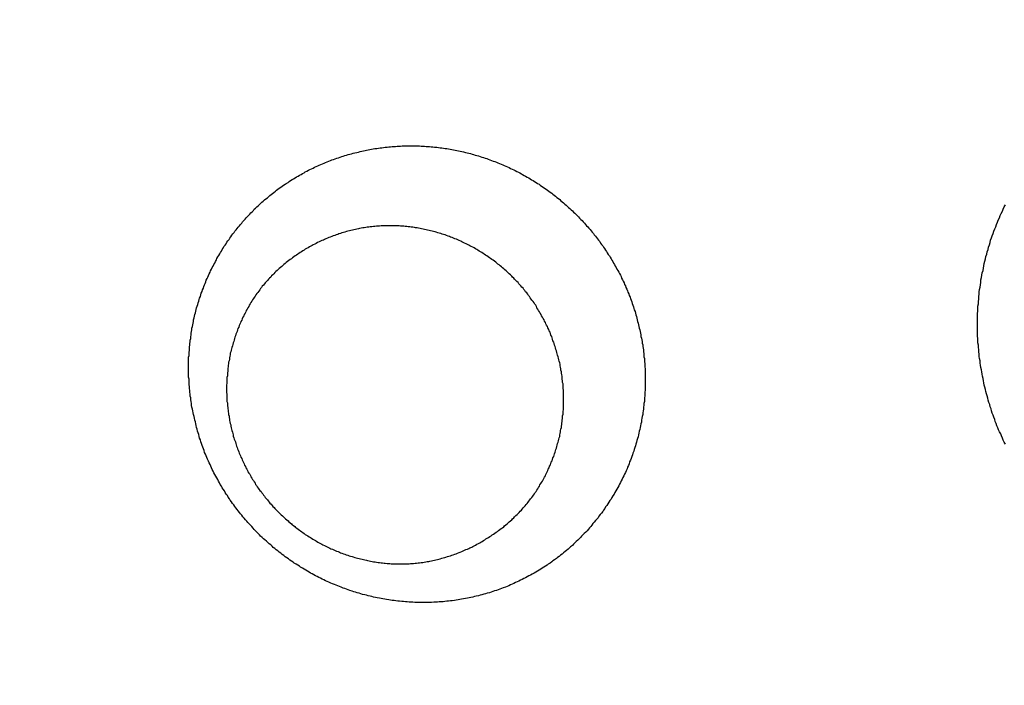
# Model space of a CAD drawing. Header units: millimetres. Extents: x 11979 to 37895, y 18730 to 47884.
# Tile 176 of 256: x 35966.5 to 35968.84, y 41553.41 to 41554.99. Entities that reach past the tile are written whole.
import ezdxf

# ---------------------------------------------------------------- set-up
doc = ezdxf.new("R2010")
doc.units = ezdxf.units.MM
doc.layers.add('-WYMIAR', color=8, linetype='Continuous')
doc.layers.add('PROJEKTOWANE', color=5, linetype='Continuous')
doc.styles.get("Standard").update_dxf_attribs({"font": 'arial.ttf'})
doc.dimstyles.new('CZA-KROPKA-50', dxfattribs={"dimtxt": 12, "dimasz": 1, "dimexe": 2, "dimexo": 25, "dimgap": 4, "dimtad": 1, "dimdec": 1, "dimrnd": 0.5, "dimzin": 9, "dimdsep": 46, "dimtxsty": 'Standard', "dimblk": 'CZA-KROPKA', "dimblk1": 'CZA-KROPKA', "dimblk2": 'CZA-KROPKA', "dimsah": 1, "dimcen": -20, "dimse1": 1, "dimse2": 1, "dimclrd": 8, "dimclre": 8, "dimclrt": 9, "dimadec": 0, "dimazin": 0, "dimtfac": 1, "dimtdec": 1, "dimtmove": 1, "dimatfit": 3, "dimldrblk": 'CZA-KROPKA', "dimfxl": 1, "dimtolj": 1, "dimtzin": 9, "dimarcsym": 0})

# ---------------------------------------------------------------- blocks, each defined once
blk = doc.blocks.new('CZA-KROPKA')
at = {"layer": '-WYMIAR', "linetype": 'ByBlock'}
for p, q in [((0, 10), (0, -10)), ((5, 0), (-5, 0))]:
    blk.add_line(p, q, dxfattribs=at)
at = {"layer": '-WYMIAR', "linetype": 'ByBlock', "const_width": 2.5}
blk.add_lwpolyline([(-1.25, 0, 1), (1.25, 0, 1)], format="xyb", close=True, dxfattribs=at)
blk = doc.blocks.new('*D2953')
at = {"layer": '-WYMIAR', "color": 8, "lineweight": -2}
blk.add_line((33872.3905, 41340.6237), (36051.3905, 41340.6237), dxfattribs=at)
at = {"layer": 'Defpoints', "color": 0}
for p in [(33871.3905, 41814.6237), (36052.3905, 41814.6237), (36052.3905, 41340.6237)]:
    blk.add_point(p, dxfattribs=at)
at = {"layer": '-WYMIAR', "color": 8, "lineweight": -2, "rotation": 180}
blk.add_blockref('CZA-KROPKA', (33871.3905, 41340.6237), dxfattribs=at)
at = {"layer": '-WYMIAR', "color": 8, "lineweight": -2}
blk.add_blockref('CZA-KROPKA', (36052.3905, 41340.6237), dxfattribs=at)
at = {"layer": '-WYMIAR', "color": 9, "insert": (34961.8905, 41350.7506), "char_height": 12, "attachment_point": 5, "bg_fill": 3, "box_fill_scale": 1.1, "bg_fill_color": 257, "bg_fill_transparency": 0}
blk.add_mtext('\\A1;2181', dxfattribs=at)
blk = doc.blocks.new('*D2961')
at = {"layer": '-WYMIAR', "color": 8, "lineweight": -2}
blk.add_line((36202.3905, 41491.6237), (36202.3905, 42911.6237), dxfattribs=at)
at = {"layer": 'Defpoints', "color": 0}
for p in [(34928.3905, 42912.6237), (36202.3905, 42912.6237), (36052.3905, 41490.6237)]:
    blk.add_point(p, dxfattribs=at)
at = {"layer": '-WYMIAR', "color": 8, "lineweight": -2}
for p, rotation in [((36202.3905, 42912.6237), 90), ((36202.3905, 41490.6237), 270)]:
    blk.add_blockref('CZA-KROPKA', p, dxfattribs=dict(at, rotation=rotation))
at = {"layer": '-WYMIAR', "color": 9, "insert": (36192.366, 42201.6237), "char_height": 12, "attachment_point": 5, "rotation": 90, "bg_fill": 3, "box_fill_scale": 1.1, "bg_fill_color": 257, "bg_fill_transparency": 0}
blk.add_mtext('\\A1;1422', dxfattribs=at)
blk = doc.blocks.new('Pisuar NOVA PRO ze zintegrowanym ceramicznym sitkiem')
at = {"linetype": 'ByBlock'}
blk.add_lwpolyline([(0.048522, -0.280264, 0.01172), (0.076356, -0.214528)], format="xyb", dxfattribs=at)
for points in [[(0.025513, -0.223557, 0), (0.025543, -0.223605, 0), (0.025563, -0.223653, 0), (0.025583, -0.223701, 0), (0.025603, -0.22375, 0), (0.025623, -0.223798, 0), (0.025653, -0.223847, 0), (0.025673, -0.223896, 0), (0.025693, -0.223945, 0), (0.025713, -0.223994, 0), (0.025733, -0.224044, 0), (0.025753, -0.224093, 0), (0.025763, -0.224143, 0), (0.025783, -0.224193, 0), (0.025803, -0.224243, 0), (0.025823, -0.224293, 0), (0.025843, -0.224343, 0), (0.025853, -0.224394, 0), (0.025873, -0.224444, 0), (0.025883, -0.224495, 0), (0.025903, -0.224546, 0), (0.025923, -0.224597, 0), (0.025933, -0.224648, 0), (0.025943, -0.224699, 0), (0.025963, -0.224751, 0), (0.025973, -0.224802, 0), (0.025983, -0.224854, 0), (0.026003, -0.224905, 0), (0.026013, -0.224957, 0), (0.026023, -0.225009, 0), (0.026033, -0.225061, 0), (0.026043, -0.225113, 0), (0.026053, -0.225166, 0), (0.026063, -0.225218, 0), (0.026073, -0.22527, 0), (0.026083, -0.225323, 0), (0.026093, -0.225375, 0), (0.026103, -0.225428, 0), (0.026113, -0.225481, 0), (0.026113, -0.225533, 0), (0.026123, -0.225586, 0), (0.026133, -0.225639, 0), (0.026133, -0.225692, 0), (0.026143, -0.225745, 0), (0.026143, -0.225798, 0), (0.026153, -0.225852, 0), (0.026153, -0.225905, 0), (0.026163, -0.225958, 0), (0.026163, -0.226011, 0), (0.026163, -0.226065, 0), (0.026173, -0.226118, 0), (0.026173, -0.226171, 0), (0.026173, -0.226225, 0), (0.026173, -0.226278, 0), (0.026173, -0.226332, 0), (0.026173, -0.226385, 0), (0.026173, -0.226439, 0), (0.026173, -0.226492, 0), (0.026173, -0.226546, 0), (0.026173, -0.226599, 0)], [(0.034063, -0.225103, 0), (0.034063, -0.225058, 0), (0.034063, -0.225013, 0), (0.034063, -0.224969, 0), (0.034063, -0.224924, 0), (0.034063, -0.224879, 0), (0.034063, -0.224835, 0), (0.034073, -0.22479, 0), (0.034073, -0.224746, 0), (0.034073, -0.224701, 0), (0.034083, -0.224656, 0), (0.034083, -0.224612, 0), (0.034083, -0.224567, 0), (0.034093, -0.224523, 0), (0.034093, -0.224478, 0), (0.034103, -0.224434, 0), (0.034103, -0.22439, 0), (0.034113, -0.224345, 0), (0.034123, -0.224301, 0), (0.034123, -0.224257, 0), (0.034133, -0.224213, 0), (0.034143, -0.224169, 0), (0.034153, -0.224124, 0), (0.034153, -0.22408, 0), (0.034163, -0.224036, 0), (0.034173, -0.223993, 0), (0.034183, -0.223949, 0), (0.034193, -0.223905, 0), (0.034203, -0.223861, 0), (0.034213, -0.223818, 0), (0.034223, -0.223774, 0), (0.034233, -0.223731, 0), (0.034243, -0.223688, 0), (0.034263, -0.223644, 0), (0.034273, -0.223601, 0), (0.034283, -0.223558, 0), (0.034293, -0.223515, 0), (0.034313, -0.223473, 0), (0.034323, -0.22343, 0), (0.034333, -0.223387, 0), (0.034353, -0.223345, 0), (0.034363, -0.223303, 0), (0.034383, -0.22326, 0), (0.034393, -0.223218, 0), (0.034413, -0.223176, 0), (0.034433, -0.223134, 0), (0.034443, -0.223093, 0), (0.034463, -0.223051, 0), (0.034483, -0.22301, 0), (0.034493, -0.222969, 0), (0.034513, -0.222927, 0), (0.034533, -0.222886, 0), (0.034553, -0.222846, 0), (0.034573, -0.222805, 0), (0.034593, -0.222765, 0), (0.034613, -0.222724, 0), (0.034633, -0.222684, 0), (0.034653, -0.222644, 0), (0.034673, -0.222604, 0), (0.034693, -0.222565, 0), (0.034713, -0.222525, 0), (0.034733, -0.222486, 0), (0.034763, -0.222447, 0), (0.034783, -0.222408, 0), (0.034803, -0.222369, 0), (0.034833, -0.22233, 0), (0.034853, -0.222292, 0), (0.034873, -0.222254, 0), (0.034903, -0.222216, 0), (0.034923, -0.222178, 0), (0.034953, -0.222141, 0), (0.034973, -0.222103, 0), (0.035003, -0.222066, 0), (0.035023, -0.222029, 0), (0.035053, -0.221993, 0), (0.035073, -0.221956, 0), (0.035103, -0.22192, 0), (0.035133, -0.221884, 0), (0.035163, -0.221848, 0), (0.035183, -0.221812, 0), (0.035213, -0.221777, 0), (0.035243, -0.221742, 0), (0.035273, -0.221707, 0), (0.035303, -0.221672, 0), (0.035333, -0.221638, 0), (0.035353, -0.221604, 0), (0.035383, -0.22157, 0), (0.035413, -0.221536, 0), (0.035443, -0.221503, 0), (0.035473, -0.22147, 0), (0.035513, -0.221437, 0), (0.035543, -0.221404, 0), (0.035573, -0.221372, 0), (0.035603, -0.22134, 0), (0.035633, -0.221308, 0), (0.035663, -0.221277, 0), (0.035703, -0.221246, 0), (0.035733, -0.221215, 0), (0.035763, -0.221184, 0), (0.035793, -0.221154, 0), (0.035833, -0.221124, 0), (0.035863, -0.221094, 0), (0.035893, -0.221064, 0), (0.035933, -0.221035, 0), (0.035963, -0.221006, 0), (0.036003, -0.220978, 0), (0.036033, -0.22095, 0), (0.036073, -0.220922, 0), (0.036103, -0.220894, 0), (0.036143, -0.220867, 0), (0.036173, -0.22084, 0), (0.036213, -0.220813, 0), (0.036253, -0.220787, 0), (0.036283, -0.220761, 0), (0.036323, -0.220735, 0), (0.036363, -0.220709, 0), (0.036393, -0.220684, 0), (0.036433, -0.22066, 0), (0.036473, -0.220635, 0), (0.036513, -0.220611, 0), (0.036543, -0.220587, 0), (0.036583, -0.220564, 0), (0.036623, -0.220541, 0), (0.036663, -0.220518, 0), (0.036703, -0.220495, 0), (0.036743, -0.220473, 0), (0.036783, -0.220451, 0), (0.036823, -0.22043, 0), (0.036863, -0.220409, 0), (0.036903, -0.220388, 0), (0.036943, -0.220368, 0), (0.036983, -0.220348, 0), (0.037023, -0.220328, 0), (0.037063, -0.220308, 0), (0.037103, -0.220289, 0), (0.037143, -0.220271, 0), (0.037183, -0.220252, 0), (0.037223, -0.220234, 0), (0.037263, -0.220217, 0), (0.037303, -0.220199, 0), (0.037343, -0.220182, 0), (0.037383, -0.220166, 0), (0.037433, -0.220149, 0), (0.037473, -0.220134, 0), (0.037513, -0.220118, 0), (0.037553, -0.220103, 0), (0.037593, -0.220088, 0), (0.037643, -0.220074, 0), (0.037683, -0.220059, 0), (0.037723, -0.220046, 0), (0.037763, -0.220032, 0), (0.037813, -0.220019, 0), (0.037853, -0.220007, 0), (0.037893, -0.219995, 0), (0.037943, -0.219983, 0), (0.037983, -0.219971, 0), (0.038023, -0.21996, 0), (0.038073, -0.219949, 0), (0.038113, -0.219939, 0), (0.038153, -0.219929, 0), (0.038203, -0.219919, 0), (0.038243, -0.21991, 0), (0.038283, -0.219901, 0), (0.038333, -0.219893, 0), (0.038373, -0.219885, 0), (0.038423, -0.219877, 0), (0.038463, -0.219869, 0), (0.038503, -0.219862, 0), (0.038553, -0.219856, 0), (0.038593, -0.219849, 0), (0.038643, -0.219843, 0), (0.038683, -0.219838, 0), (0.038733, -0.219833, 0), (0.038773, -0.219828, 0), (0.038823, -0.219824, 0), (0.038863, -0.219819, 0), (0.038903, -0.219816, 0), (0.038953, -0.219812, 0), (0.038993, -0.21981, 0), (0.039043, -0.219807, 0), (0.039083, -0.219805, 0), (0.039133, -0.219803, 0), (0.039173, -0.219801, 0), (0.039223, -0.2198, 0), (0.039263, -0.2198, 0), (0.039313, -0.219799, 0), (0.039353, -0.219799, 0), (0.039403, -0.2198, 0), (0.039443, -0.2198, 0), (0.039493, -0.219802, 0), (0.039533, -0.219803, 0), (0.039583, -0.219805, 0), (0.039623, -0.219807, 0), (0.039663, -0.21981, 0), (0.039713, -0.219813, 0), (0.039753, -0.219816, 0), (0.039803, -0.21982, 0), (0.039843, -0.219824, 0), (0.039893, -0.219828, 0), (0.039933, -0.219833, 0), (0.039983, -0.219838, 0), (0.040023, -0.219844, 0), (0.040073, -0.21985, 0), (0.040113, -0.219856, 0), (0.040153, -0.219863, 0), (0.040203, -0.21987, 0), (0.040243, -0.219877, 0), (0.040293, -0.219885, 0), (0.040333, -0.219893, 0), (0.040373, -0.219901, 0), (0.040423, -0.21991, 0), (0.040463, -0.219919, 0), (0.040513, -0.219929, 0), (0.040553, -0.219939, 0), (0.040593, -0.219949, 0), (0.040643, -0.21996, 0), (0.040683, -0.219971, 0), (0.040723, -0.219982, 0), (0.040773, -0.219993, 0), (0.040813, -0.220005, 0), (0.040853, -0.220018, 0), (0.040903, -0.22003, 0), (0.040943, -0.220043, 0), (0.040983, -0.220057, 0), (0.041023, -0.220071, 0), (0.041073, -0.220085, 0), (0.041113, -0.220099, 0), (0.041153, -0.220114, 0), (0.041193, -0.220129, 0), (0.041233, -0.220144, 0), (0.041283, -0.22016, 0), (0.041323, -0.220176, 0), (0.041363, -0.220192, 0), (0.041403, -0.220209, 0), (0.041443, -0.220226, 0), (0.041483, -0.220244, 0), (0.041523, -0.220261, 0), (0.041573, -0.220279, 0), (0.041613, -0.220298, 0), (0.041653, -0.220316, 0), (0.041693, -0.220336, 0), (0.041733, -0.220355, 0), (0.041773, -0.220375, 0), (0.041813, -0.220395, 0), (0.041853, -0.220415, 0), (0.041893, -0.220435, 0), (0.041933, -0.220456, 0), (0.041973, -0.220478, 0), (0.042013, -0.220499, 0), (0.042043, -0.220521, 0), (0.042083, -0.220543, 0), (0.042123, -0.220566, 0), (0.042163, -0.220589, 0), (0.042203, -0.220612, 0), (0.042243, -0.220635, 0), (0.042273, -0.220659, 0), (0.042313, -0.220683, 0), (0.042353, -0.220707, 0), (0.042393, -0.220732, 0), (0.042423, -0.220757, 0), (0.042463, -0.220782, 0), (0.042503, -0.220808, 0), (0.042533, -0.220833, 0), (0.042573, -0.22086, 0), (0.042613, -0.220886, 0), (0.042643, -0.220912, 0), (0.042683, -0.220939, 0), (0.042713, -0.220967, 0), (0.042753, -0.220994, 0), (0.042783, -0.221022, 0), (0.042823, -0.22105, 0), (0.042853, -0.221078, 0), (0.042893, -0.221107, 0), (0.042923, -0.221136, 0), (0.042953, -0.221165, 0), (0.042993, -0.221194, 0), (0.043023, -0.221224, 0), (0.043053, -0.221253, 0), (0.043093, -0.221284, 0), (0.043123, -0.221314, 0), (0.043153, -0.221345, 0), (0.043193, -0.221375, 0), (0.043223, -0.221407, 0), (0.043253, -0.221438, 0), (0.043283, -0.22147, 0), (0.043313, -0.221502, 0), (0.043343, -0.221534, 0), (0.043373, -0.221566, 0), (0.043403, -0.221599, 0), (0.043433, -0.221631, 0), (0.043463, -0.221664, 0), (0.043493, -0.221698, 0), (0.043523, -0.221731, 0), (0.043553, -0.221765, 0), (0.043583, -0.221799, 0), (0.043613, -0.221833, 0), (0.043643, -0.221868, 0), (0.043673, -0.221902, 0), (0.043693, -0.221937, 0), (0.043723, -0.221972, 0), (0.043753, -0.222008, 0), (0.043783, -0.222043, 0), (0.043803, -0.222079, 0), (0.043833, -0.222115, 0), (0.043863, -0.222151, 0), (0.043883, -0.222187, 0), (0.043913, -0.222224, 0), (0.043933, -0.222261, 0), (0.043963, -0.222297, 0), (0.043983, -0.222335, 0), (0.044013, -0.222372, 0), (0.044033, -0.222409, 0), (0.044053, -0.222447, 0), (0.044083, -0.222485, 0), (0.044103, -0.222523, 0), (0.044123, -0.222561, 0), (0.044153, -0.2226, 0), (0.044173, -0.222638, 0), (0.044193, -0.222677, 0), (0.044213, -0.222716, 0), (0.044233, -0.222755, 0), (0.044253, -0.222795, 0), (0.044283, -0.222834, 0), (0.044303, -0.222874, 0), (0.044323, -0.222914, 0), (0.044343, -0.222954, 0), (0.044363, -0.222994, 0), (0.044373, -0.223034, 0), (0.044393, -0.223074, 0), (0.044413, -0.223115, 0), (0.044433, -0.223156, 0), (0.044453, -0.223197, 0), (0.044473, -0.223238, 0), (0.044483, -0.223279, 0), (0.044503, -0.22332, 0), (0.044523, -0.223362, 0), (0.044533, -0.223403, 0), (0.044553, -0.223445, 0), (0.044563, -0.223487, 0), (0.044583, -0.223528, 0), (0.044593, -0.223571, 0), (0.044613, -0.223613, 0), (0.044623, -0.223655, 0), (0.044643, -0.223697, 0), (0.044653, -0.22374, 0), (0.044663, -0.223783, 0), (0.044673, -0.223825, 0), (0.044693, -0.223868, 0), (0.044703, -0.223911, 0), (0.044713, -0.223954, 0), (0.044723, -0.223997, 0), (0.044733, -0.22404, 0), (0.044743, -0.224084, 0), (0.044753, -0.224127, 0), (0.044763, -0.22417, 0), (0.044773, -0.224214, 0), (0.044783, -0.224258, 0), (0.044793, -0.224301, 0), (0.044803, -0.224345, 0), (0.044813, -0.224389, 0), (0.044823, -0.224433, 0), (0.044833, -0.224477, 0), (0.044833, -0.224521, 0), (0.044843, -0.224565, 0), (0.044853, -0.224609, 0), (0.044853, -0.224653, 0), (0.044863, -0.224698, 0), (0.044863, -0.224742, 0), (0.044873, -0.224786, 0), (0.044873, -0.224831, 0), (0.044883, -0.224875, 0), (0.044883, -0.22492, 0), (0.044893, -0.224964, 0), (0.044893, -0.225009, 0), (0.044893, -0.225053, 0), (0.044893, -0.225098, 0), (0.044903, -0.225143, 0), (0.044903, -0.225187, 0), (0.044903, -0.225232, 0), (0.044903, -0.225277, 0), (0.044903, -0.225321, 0), (0.044903, -0.225366, 0), (0.044903, -0.225411, 0), (0.044903, -0.225456, 0)], [(0.043993, -0.224709, 0), (0.043993, -0.224674, 0), (0.043993, -0.224639, 0), (0.043993, -0.224604, 0), (0.043993, -0.224569, 0), (0.043983, -0.224534, 0), (0.043983, -0.224499, 0), (0.043983, -0.224464, 0), (0.043973, -0.224429, 0), (0.043973, -0.224395, 0), (0.043963, -0.22436, 0), (0.043963, -0.224325, 0), (0.043953, -0.22429, 0), (0.043953, -0.224256, 0), (0.043943, -0.224221, 0), (0.043943, -0.224186, 0), (0.043933, -0.224152, 0), (0.043933, -0.224117, 0), (0.043923, -0.224083, 0), (0.043913, -0.224049, 0), (0.043903, -0.224014, 0), (0.043903, -0.22398, 0), (0.043893, -0.223946, 0), (0.043883, -0.223912, 0), (0.043873, -0.223878, 0), (0.043863, -0.223844, 0), (0.043853, -0.22381, 0), (0.043843, -0.223776, 0), (0.043843, -0.223743, 0), (0.043833, -0.223709, 0), (0.043823, -0.223675, 0), (0.043803, -0.223642, 0), (0.043793, -0.223609, 0), (0.043783, -0.223575, 0), (0.043773, -0.223542, 0), (0.043763, -0.223509, 0), (0.043753, -0.223476, 0), (0.043743, -0.223443, 0), (0.043723, -0.22341, 0), (0.043713, -0.223378, 0), (0.043703, -0.223345, 0), (0.043683, -0.223313, 0), (0.043673, -0.223281, 0), (0.043663, -0.223248, 0), (0.043643, -0.223216, 0), (0.043633, -0.223184, 0), (0.043613, -0.223152, 0), (0.043603, -0.223121, 0), (0.043583, -0.223089, 0), (0.043573, -0.223058, 0), (0.043553, -0.223026, 0), (0.043543, -0.222995, 0), (0.043523, -0.222964, 0), (0.043503, -0.222933, 0), (0.043493, -0.222902, 0), (0.043473, -0.222872, 0), (0.043453, -0.222841, 0), (0.043433, -0.222811, 0), (0.043423, -0.222781, 0), (0.043403, -0.222751, 0), (0.043383, -0.222721, 0), (0.043363, -0.222691, 0), (0.043343, -0.222661, 0), (0.043323, -0.222632, 0), (0.043313, -0.222603, 0), (0.043293, -0.222574, 0), (0.043273, -0.222545, 0), (0.043253, -0.222516, 0), (0.043233, -0.222487, 0), (0.043213, -0.222459, 0), (0.043183, -0.22243, 0), (0.043163, -0.222402, 0), (0.043143, -0.222374, 0), (0.043123, -0.222346, 0), (0.043103, -0.222319, 0), (0.043083, -0.222291, 0), (0.043063, -0.222264, 0), (0.043033, -0.222237, 0), (0.043013, -0.22221, 0), (0.042993, -0.222183, 0), (0.042973, -0.222157, 0), (0.042943, -0.222131, 0), (0.042923, -0.222104, 0), (0.042903, -0.222078, 0), (0.042873, -0.222053, 0), (0.042853, -0.222027, 0), (0.042823, -0.222002, 0), (0.042803, -0.221977, 0), (0.042773, -0.221952, 0), (0.042753, -0.221927, 0), (0.042733, -0.221902, 0), (0.042703, -0.221878, 0), (0.042673, -0.221854, 0), (0.042653, -0.22183, 0), (0.042623, -0.221806, 0), (0.042603, -0.221783, 0), (0.042573, -0.221759, 0), (0.042543, -0.221736, 0), (0.042523, -0.221713, 0), (0.042493, -0.221691, 0), (0.042463, -0.221668, 0), (0.042443, -0.221646, 0), (0.042413, -0.221624, 0), (0.042383, -0.221602, 0), (0.042363, -0.221581, 0), (0.042333, -0.22156, 0), (0.042303, -0.221539, 0), (0.042273, -0.221518, 0), (0.042243, -0.221497, 0), (0.042213, -0.221477, 0), (0.042193, -0.221457, 0), (0.042163, -0.221437, 0), (0.042133, -0.221417, 0), (0.042103, -0.221398, 0), (0.042073, -0.221379, 0), (0.042043, -0.22136, 0), (0.042013, -0.221341, 0), (0.041983, -0.221323, 0), (0.041953, -0.221305, 0), (0.041923, -0.221287, 0), (0.041893, -0.221269, 0), (0.041863, -0.221252, 0), (0.041833, -0.221234, 0), (0.041803, -0.221217, 0), (0.041773, -0.221201, 0), (0.041743, -0.221184, 0), (0.041713, -0.221168, 0), (0.041673, -0.221152, 0), (0.041643, -0.221137, 0), (0.041613, -0.221121, 0), (0.041583, -0.221106, 0), (0.041553, -0.221091, 0), (0.041523, -0.221077, 0), (0.041483, -0.221062, 0), (0.041453, -0.221048, 0), (0.041423, -0.221035, 0), (0.041393, -0.221021, 0), (0.041353, -0.221008, 0), (0.041323, -0.220995, 0), (0.041293, -0.220982, 0), (0.041263, -0.22097, 0), (0.041223, -0.220957, 0), (0.041193, -0.220945, 0), (0.041163, -0.220934, 0), (0.041123, -0.220922, 0), (0.041093, -0.220911, 0), (0.041063, -0.220901, 0), (0.041023, -0.22089, 0), (0.040993, -0.22088, 0), (0.040953, -0.22087, 0), (0.040923, -0.22086, 0), (0.040893, -0.220851, 0), (0.040853, -0.220842, 0), (0.040823, -0.220833, 0), (0.040783, -0.220825, 0), (0.040753, -0.220817, 0), (0.040723, -0.220809, 0), (0.040683, -0.220801, 0), (0.040653, -0.220794, 0), (0.040613, -0.220787, 0), (0.040583, -0.22078, 0), (0.040543, -0.220774, 0), (0.040513, -0.220768, 0), (0.040473, -0.220762, 0), (0.040443, -0.220757, 0), (0.040403, -0.220752, 0), (0.040373, -0.220747, 0), (0.040333, -0.220743, 0), (0.040303, -0.220738, 0), (0.040263, -0.220735, 0), (0.040233, -0.220731, 0), (0.040193, -0.220728, 0), (0.040163, -0.220725, 0), (0.040123, -0.220723, 0), (0.040093, -0.22072, 0), (0.040053, -0.220718, 0), (0.040023, -0.220717, 0), (0.039983, -0.220716, 0), (0.039953, -0.220715, 0), (0.039913, -0.220714, 0), (0.039883, -0.220714, 0), (0.039843, -0.220714, 0), (0.039803, -0.220715, 0), (0.039773, -0.220716, 0), (0.039733, -0.220717, 0), (0.039703, -0.220718, 0), (0.039663, -0.22072, 0), (0.039633, -0.220722, 0), (0.039593, -0.220725, 0), (0.039563, -0.220728, 0), (0.039523, -0.220731, 0), (0.039493, -0.220735, 0), (0.039453, -0.220738, 0), (0.039423, -0.220743, 0), (0.039383, -0.220747, 0), (0.039343, -0.220752, 0), (0.039313, -0.220758, 0), (0.039273, -0.220763, 0), (0.039243, -0.220769, 0), (0.039203, -0.220776, 0), (0.039173, -0.220782, 0), (0.039133, -0.220789, 0), (0.039103, -0.220797, 0), (0.039063, -0.220804, 0), (0.039033, -0.220812, 0), (0.038993, -0.220821, 0), (0.038963, -0.220829, 0), (0.038933, -0.220838, 0), (0.038893, -0.220848, 0), (0.038863, -0.220857, 0), (0.038823, -0.220867, 0), (0.038793, -0.220878, 0), (0.038753, -0.220888, 0), (0.038723, -0.220899, 0), (0.038683, -0.22091, 0), (0.038653, -0.220922, 0), (0.038623, -0.220934, 0), (0.038583, -0.220946, 0), (0.038553, -0.220958, 0), (0.038523, -0.220971, 0), (0.038483, -0.220984, 0), (0.038453, -0.220997, 0), (0.038413, -0.221011, 0), (0.038383, -0.221025, 0), (0.038353, -0.221039, 0), (0.038323, -0.221054, 0), (0.038283, -0.221069, 0), (0.038253, -0.221084, 0), (0.038223, -0.221099, 0), (0.038183, -0.221115, 0), (0.038153, -0.221131, 0), (0.038123, -0.221147, 0), (0.038093, -0.221164, 0), (0.038063, -0.221181, 0), (0.038023, -0.221198, 0), (0.037993, -0.221215, 0), (0.037963, -0.221233, 0), (0.037933, -0.221251, 0), (0.037903, -0.221269, 0), (0.037873, -0.221288, 0), (0.037843, -0.221307, 0), (0.037813, -0.221326, 0), (0.037783, -0.221345, 0), (0.037753, -0.221365, 0), (0.037723, -0.221384, 0), (0.037693, -0.221405, 0), (0.037663, -0.221425, 0), (0.037633, -0.221446, 0), (0.037603, -0.221466, 0), (0.037573, -0.221488, 0), (0.037543, -0.221509, 0), (0.037513, -0.221531, 0), (0.037483, -0.221553, 0), (0.037453, -0.221575, 0), (0.037423, -0.221597, 0), (0.037403, -0.22162, 0), (0.037373, -0.221643, 0), (0.037343, -0.221666, 0), (0.037313, -0.22169, 0), (0.037293, -0.221713, 0), (0.037263, -0.221737, 0), (0.037233, -0.221761, 0), (0.037213, -0.221786, 0), (0.037183, -0.22181, 0), (0.037163, -0.221835, 0), (0.037133, -0.22186, 0), (0.037103, -0.221885, 0), (0.037083, -0.221911, 0), (0.037053, -0.221937, 0), (0.037033, -0.221963, 0), (0.037003, -0.221989, 0), (0.036983, -0.222015, 0), (0.036963, -0.222042, 0), (0.036933, -0.222069, 0), (0.036913, -0.222096, 0), (0.036893, -0.222123, 0), (0.036863, -0.222151, 0), (0.036843, -0.222179, 0), (0.036823, -0.222207, 0), (0.036803, -0.222235, 0), (0.036783, -0.222263, 0), (0.036753, -0.222292, 0), (0.036733, -0.22232, 0), (0.036713, -0.222349, 0), (0.036693, -0.222379, 0), (0.036673, -0.222408, 0), (0.036653, -0.222437, 0), (0.036633, -0.222467, 0), (0.036613, -0.222497, 0), (0.036593, -0.222527, 0), (0.036573, -0.222557, 0), (0.036563, -0.222588, 0), (0.036543, -0.222619, 0), (0.036523, -0.222649, 0), (0.036503, -0.22268, 0), (0.036483, -0.222711, 0), (0.036473, -0.222743, 0), (0.036453, -0.222774, 0), (0.036433, -0.222806, 0), (0.036423, -0.222837, 0), (0.036403, -0.222869, 0), (0.036393, -0.222901, 0), (0.036373, -0.222933, 0), (0.036363, -0.222966, 0), (0.036343, -0.222998, 0), (0.036333, -0.223031, 0), (0.036313, -0.223063, 0), (0.036303, -0.223096, 0), (0.036293, -0.223129, 0), (0.036273, -0.223162, 0), (0.036263, -0.223196, 0), (0.036253, -0.223229, 0), (0.036233, -0.223262, 0), (0.036223, -0.223296, 0), (0.036213, -0.223329, 0), (0.036203, -0.223363, 0), (0.036193, -0.223397, 0), (0.036183, -0.223431, 0), (0.036173, -0.223465, 0), (0.036163, -0.223499, 0), (0.036153, -0.223533, 0), (0.036143, -0.223568, 0), (0.036133, -0.223602, 0), (0.036123, -0.223636, 0), (0.036113, -0.223671, 0), (0.036103, -0.223706, 0), (0.036093, -0.22374, 0), (0.036093, -0.223775, 0), (0.036083, -0.22381, 0), (0.036073, -0.223845, 0), (0.036073, -0.22388, 0), (0.036063, -0.223915, 0), (0.036053, -0.22395, 0), (0.036053, -0.223985, 0), (0.036043, -0.22402, 0), (0.036043, -0.224055, 0), (0.036033, -0.22409, 0), (0.036033, -0.224126, 0), (0.036023, -0.224161, 0), (0.036023, -0.224196, 0), (0.036023, -0.224232, 0), (0.036013, -0.224267, 0), (0.036013, -0.224303, 0), (0.036013, -0.224338, 0), (0.036003, -0.224373, 0), (0.036003, -0.224409, 0), (0.036003, -0.224444, 0), (0.036003, -0.22448, 0), (0.036003, -0.224515, 0), (0.036003, -0.224551, 0), (0.036003, -0.224586, 0), (0.036003, -0.224622, 0)], [(0.036003, -0.224622, 0), (0.036003, -0.224658, 0), (0.036003, -0.224695, 0), (0.036003, -0.224731, 0), (0.036003, -0.224767, 0), (0.036003, -0.224804, 0), (0.036003, -0.22484, 0), (0.036013, -0.224876, 0), (0.036013, -0.224913, 0), (0.036013, -0.224949, 0), (0.036013, -0.224985, 0), (0.036023, -0.225021, 0), (0.036023, -0.225058, 0), (0.036033, -0.225094, 0), (0.036033, -0.22513, 0), (0.036033, -0.225166, 0), (0.036043, -0.225202, 0), (0.036053, -0.225238, 0), (0.036053, -0.225274, 0), (0.036063, -0.225309, 0), (0.036063, -0.225345, 0), (0.036073, -0.225381, 0), (0.036083, -0.225417, 0), (0.036083, -0.225452, 0), (0.036093, -0.225488, 0), (0.036103, -0.225523, 0), (0.036113, -0.225558, 0), (0.036123, -0.225594, 0), (0.036133, -0.225629, 0), (0.036143, -0.225664, 0), (0.036153, -0.225699, 0), (0.036163, -0.225734, 0), (0.036173, -0.225769, 0), (0.036183, -0.225804, 0), (0.036193, -0.225838, 0), (0.036203, -0.225873, 0), (0.036213, -0.225907, 0), (0.036223, -0.225942, 0), (0.036233, -0.225976, 0), (0.036253, -0.22601, 0), (0.036263, -0.226044, 0), (0.036273, -0.226078, 0), (0.036283, -0.226112, 0), (0.036303, -0.226145, 0), (0.036313, -0.226179, 0), (0.036323, -0.226212, 0), (0.036343, -0.226246, 0), (0.036353, -0.226279, 0), (0.036373, -0.226312, 0), (0.036383, -0.226345, 0), (0.036403, -0.226377, 0), (0.036423, -0.22641, 0), (0.036433, -0.226443, 0), (0.036453, -0.226475, 0), (0.036463, -0.226507, 0), (0.036483, -0.226539, 0), (0.036503, -0.226571, 0), (0.036523, -0.226602, 0), (0.036533, -0.226634, 0), (0.036553, -0.226665, 0), (0.036573, -0.226696, 0), (0.036593, -0.226727, 0), (0.036613, -0.226758, 0), (0.036633, -0.226789, 0), (0.036643, -0.226819, 0), (0.036663, -0.22685, 0), (0.036683, -0.22688, 0), (0.036703, -0.22691, 0), (0.036723, -0.226939, 0), (0.036753, -0.226969, 0), (0.036773, -0.226998, 0), (0.036793, -0.227028, 0), (0.036813, -0.227057, 0), (0.036833, -0.227085, 0), (0.036853, -0.227114, 0), (0.036873, -0.227142, 0), (0.036903, -0.227171, 0), (0.036923, -0.227199, 0), (0.036943, -0.227226, 0), (0.036963, -0.227254, 0), (0.036993, -0.227281, 0), (0.037013, -0.227309, 0), (0.037043, -0.227336, 0), (0.037063, -0.227362, 0), (0.037083, -0.227389, 0), (0.037113, -0.227415, 0), (0.037133, -0.227441, 0), (0.037163, -0.227467, 0), (0.037183, -0.227493, 0), (0.037213, -0.227519, 0), (0.037233, -0.227544, 0), (0.037263, -0.227569, 0), (0.037293, -0.227594, 0), (0.037313, -0.227618, 0), (0.037343, -0.227643, 0), (0.037363, -0.227667, 0), (0.037393, -0.227691, 0), (0.037423, -0.227715, 0), (0.037453, -0.227738, 0), (0.037473, -0.227761, 0), (0.037503, -0.227784, 0), (0.037533, -0.227807, 0), (0.037563, -0.227829, 0), (0.037583, -0.227852, 0), (0.037613, -0.227874, 0), (0.037643, -0.227896, 0), (0.037673, -0.227917, 0), (0.037703, -0.227938, 0), (0.037733, -0.227959, 0), (0.037763, -0.22798, 0), (0.037793, -0.228001, 0), (0.037823, -0.228021, 0), (0.037853, -0.228041, 0), (0.037883, -0.228061, 0), (0.037913, -0.22808, 0), (0.037943, -0.2281, 0), (0.037973, -0.228119, 0), (0.038003, -0.228138, 0), (0.038033, -0.228156, 0), (0.038063, -0.228174, 0), (0.038093, -0.228192, 0), (0.038123, -0.22821, 0), (0.038153, -0.228227, 0), (0.038193, -0.228244, 0), (0.038223, -0.228261, 0), (0.038253, -0.228278, 0), (0.038283, -0.228294, 0), (0.038313, -0.22831, 0), (0.038353, -0.228326, 0), (0.038383, -0.228342, 0), (0.038413, -0.228357, 0), (0.038443, -0.228372, 0), (0.038483, -0.228387, 0), (0.038513, -0.228401, 0), (0.038543, -0.228415, 0), (0.038583, -0.228429, 0), (0.038613, -0.228442, 0), (0.038643, -0.228456, 0), (0.038683, -0.228469, 0), (0.038713, -0.228481, 0), (0.038743, -0.228494, 0), (0.038783, -0.228506, 0), (0.038813, -0.228518, 0), (0.038853, -0.228529, 0), (0.038883, -0.22854, 0), (0.038913, -0.228551, 0), (0.038953, -0.228562, 0), (0.038983, -0.228572, 0), (0.039023, -0.228582, 0), (0.039053, -0.228592, 0), (0.039093, -0.228601, 0), (0.039123, -0.228611, 0), (0.039163, -0.228619, 0), (0.039193, -0.228628, 0), (0.039233, -0.228636, 0), (0.039263, -0.228644, 0), (0.039303, -0.228652, 0), (0.039333, -0.228659, 0), (0.039373, -0.228666, 0), (0.039403, -0.228673, 0), (0.039443, -0.228679, 0), (0.039473, -0.228685, 0), (0.039513, -0.228691, 0), (0.039543, -0.228696, 0), (0.039583, -0.228701, 0), (0.039623, -0.228706, 0), (0.039653, -0.22871, 0), (0.039693, -0.228715, 0), (0.039723, -0.228718, 0), (0.039763, -0.228722, 0), (0.039793, -0.228725, 0), (0.039833, -0.228728, 0), (0.039873, -0.22873, 0), (0.039903, -0.228733, 0), (0.039943, -0.228734, 0), (0.039973, -0.228736, 0), (0.040013, -0.228737, 0), (0.040053, -0.228738, 0), (0.040083, -0.228739, 0), (0.040123, -0.228739, 0), (0.040153, -0.228739, 0), (0.040193, -0.228738, 0), (0.040233, -0.228737, 0), (0.040263, -0.228736, 0), (0.040303, -0.228735, 0), (0.040333, -0.228733, 0), (0.040373, -0.228731, 0), (0.040413, -0.228728, 0), (0.040443, -0.228726, 0), (0.040483, -0.228722, 0), (0.040513, -0.228719, 0), (0.040553, -0.228715, 0), (0.040593, -0.228711, 0), (0.040623, -0.228706, 0), (0.040663, -0.228702, 0), (0.040693, -0.228696, 0), (0.040733, -0.228691, 0), (0.040763, -0.228685, 0), (0.040803, -0.228678, 0), (0.040843, -0.228672, 0), (0.040873, -0.228665, 0), (0.040913, -0.228658, 0), (0.040943, -0.22865, 0), (0.040983, -0.228642, 0), (0.041013, -0.228634, 0), (0.041053, -0.228625, 0), (0.041083, -0.228616, 0), (0.041123, -0.228607, 0), (0.041153, -0.228597, 0), (0.041193, -0.228587, 0), (0.041223, -0.228577, 0), (0.041263, -0.228566, 0), (0.041293, -0.228555, 0), (0.041333, -0.228544, 0), (0.041363, -0.228532, 0), (0.041403, -0.22852, 0), (0.041433, -0.228508, 0), (0.041473, -0.228495, 0), (0.041503, -0.228483, 0), (0.041543, -0.228469, 0), (0.041573, -0.228456, 0), (0.041603, -0.228442, 0), (0.041643, -0.228428, 0), (0.041673, -0.228413, 0), (0.041703, -0.228399, 0), (0.041743, -0.228384, 0), (0.041773, -0.228368, 0), (0.041803, -0.228353, 0), (0.041843, -0.228337, 0), (0.041873, -0.22832, 0), (0.041903, -0.228304, 0), (0.041943, -0.228287, 0), (0.041973, -0.22827, 0), (0.042003, -0.228252, 0), (0.042033, -0.228235, 0), (0.042063, -0.228217, 0), (0.042103, -0.228198, 0), (0.042133, -0.22818, 0), (0.042163, -0.228161, 0), (0.042193, -0.228142, 0), (0.042223, -0.228122, 0), (0.042253, -0.228102, 0), (0.042283, -0.228082, 0), (0.042313, -0.228062, 0), (0.042343, -0.228041, 0), (0.042373, -0.228021, 0), (0.042403, -0.227999, 0), (0.042433, -0.227978, 0), (0.042463, -0.227956, 0), (0.042493, -0.227934, 0), (0.042523, -0.227912, 0), (0.042553, -0.22789, 0), (0.042583, -0.227867, 0), (0.042613, -0.227844, 0), (0.042643, -0.227821, 0), (0.042663, -0.227797, 0), (0.042693, -0.227773, 0), (0.042723, -0.227749, 0), (0.042753, -0.227725, 0), (0.042773, -0.2277, 0), (0.042803, -0.227675, 0), (0.042833, -0.22765, 0), (0.042853, -0.227625, 0), (0.042883, -0.227599, 0), (0.042903, -0.227574, 0), (0.042933, -0.227547, 0), (0.042953, -0.227521, 0), (0.042983, -0.227494, 0), (0.043003, -0.227468, 0), (0.043033, -0.227441, 0), (0.043053, -0.227413, 0), (0.043083, -0.227386, 0), (0.043103, -0.227358, 0), (0.043123, -0.22733, 0), (0.043153, -0.227302, 0), (0.043173, -0.227273, 0), (0.043193, -0.227245, 0), (0.043213, -0.227216, 0), (0.043233, -0.227187, 0), (0.043263, -0.227157, 0), (0.043283, -0.227128, 0), (0.043303, -0.227098, 0), (0.043323, -0.227068, 0), (0.043343, -0.227038, 0), (0.043363, -0.227008, 0), (0.043383, -0.226978, 0), (0.043403, -0.226947, 0), (0.043423, -0.226916, 0), (0.043443, -0.226885, 0), (0.043463, -0.226854, 0), (0.043473, -0.226822, 0), (0.043493, -0.226791, 0), (0.043513, -0.226759, 0), (0.043533, -0.226727, 0), (0.043543, -0.226695, 0), (0.043563, -0.226663, 0), (0.043583, -0.226631, 0), (0.043593, -0.226598, 0), (0.043613, -0.226566, 0), (0.043633, -0.226533, 0), (0.043643, -0.2265, 0), (0.043663, -0.226467, 0), (0.043673, -0.226434, 0), (0.043683, -0.2264, 0), (0.043703, -0.226367, 0), (0.043713, -0.226333, 0), (0.043733, -0.2263, 0), (0.043743, -0.226266, 0), (0.043753, -0.226232, 0), (0.043763, -0.226198, 0), (0.043783, -0.226164, 0), (0.043793, -0.226129, 0), (0.043803, -0.226095, 0), (0.043813, -0.226061, 0), (0.043823, -0.226026, 0), (0.043833, -0.225991, 0), (0.043843, -0.225957, 0), (0.043853, -0.225922, 0), (0.043863, -0.225887, 0), (0.043873, -0.225852, 0), (0.043883, -0.225817, 0), (0.043893, -0.225782, 0), (0.043903, -0.225747, 0), (0.043913, -0.225711, 0), (0.043913, -0.225676, 0), (0.043923, -0.225641, 0), (0.043933, -0.225605, 0), (0.043933, -0.22557, 0), (0.043943, -0.225534, 0), (0.043953, -0.225499, 0), (0.043953, -0.225463, 0), (0.043963, -0.225427, 0), (0.043963, -0.225392, 0), (0.043973, -0.225356, 0), (0.043973, -0.22532, 0), (0.043973, -0.225284, 0), (0.043983, -0.225248, 0), (0.043983, -0.225213, 0), (0.043983, -0.225177, 0), (0.043993, -0.225141, 0), (0.043993, -0.225105, 0), (0.043993, -0.225069, 0), (0.043993, -0.225033, 0), (0.043993, -0.224997, 0), (0.044003, -0.224961, 0), (0.044003, -0.224925, 0), (0.044003, -0.224889, 0), (0.044003, -0.224853, 0), (0.044003, -0.224817, 0), (0.044003, -0.224781, 0), (0.043993, -0.224745, 0), (0.043993, -0.224709, 0)], [(0.044903, -0.225456, 0), (0.044903, -0.225496, 0), (0.044903, -0.225537, 0), (0.044903, -0.225578, 0), (0.044903, -0.225618, 0), (0.044893, -0.225659, 0), (0.044893, -0.2257, 0), (0.044893, -0.225741, 0), (0.044883, -0.225781, 0), (0.044883, -0.225822, 0), (0.044883, -0.225863, 0), (0.044873, -0.225903, 0), (0.044873, -0.225944, 0), (0.044863, -0.225985, 0), (0.044863, -0.226025, 0), (0.044853, -0.226066, 0), (0.044853, -0.226106, 0), (0.044843, -0.226147, 0), (0.044843, -0.226187, 0), (0.044833, -0.226228, 0), (0.044823, -0.226268, 0), (0.044823, -0.226308, 0), (0.044813, -0.226348, 0), (0.044803, -0.226389, 0), (0.044793, -0.226429, 0), (0.044783, -0.226469, 0), (0.044783, -0.226509, 0), (0.044773, -0.226549, 0), (0.044763, -0.226589, 0), (0.044753, -0.226629, 0), (0.044743, -0.226669, 0), (0.044733, -0.226708, 0), (0.044723, -0.226748, 0), (0.044713, -0.226787, 0), (0.044703, -0.226827, 0), (0.044683, -0.226866, 0), (0.044673, -0.226906, 0), (0.044663, -0.226945, 0), (0.044653, -0.226984, 0), (0.044643, -0.227023, 0), (0.044623, -0.227062, 0), (0.044613, -0.227101, 0), (0.044603, -0.22714, 0), (0.044583, -0.227178, 0), (0.044573, -0.227217, 0), (0.044553, -0.227255, 0), (0.044543, -0.227294, 0), (0.044523, -0.227332, 0), (0.044513, -0.22737, 0), (0.044493, -0.227408, 0), (0.044483, -0.227446, 0), (0.044463, -0.227483, 0), (0.044443, -0.227521, 0), (0.044433, -0.227558, 0), (0.044413, -0.227596, 0), (0.044393, -0.227633, 0), (0.044383, -0.22767, 0), (0.044363, -0.227707, 0), (0.044343, -0.227744, 0), (0.044323, -0.22778, 0), (0.044303, -0.227817, 0), (0.044283, -0.227853, 0), (0.044263, -0.227889, 0), (0.044243, -0.227925, 0), (0.044233, -0.227961, 0), (0.044213, -0.227997, 0), (0.044183, -0.228033, 0), (0.044163, -0.228068, 0), (0.044143, -0.228103, 0), (0.044123, -0.228138, 0), (0.044103, -0.228173, 0), (0.044083, -0.228208, 0), (0.044063, -0.228242, 0), (0.044033, -0.228277, 0), (0.044013, -0.228311, 0), (0.043993, -0.228345, 0), (0.043973, -0.228378, 0), (0.043943, -0.228412, 0), (0.043923, -0.228445, 0), (0.043903, -0.228478, 0), (0.043873, -0.228511, 0), (0.043853, -0.228544, 0), (0.043823, -0.228577, 0), (0.043803, -0.228609, 0), (0.043773, -0.228641, 0), (0.043753, -0.228673, 0), (0.043723, -0.228705, 0), (0.043693, -0.228737, 0), (0.043673, -0.228768, 0), (0.043643, -0.228799, 0), (0.043623, -0.22883, 0), (0.043593, -0.228861, 0), (0.043563, -0.228891, 0), (0.043533, -0.228921, 0), (0.043513, -0.228952, 0), (0.043483, -0.228981, 0), (0.043453, -0.229011, 0), (0.043423, -0.22904, 0), (0.043393, -0.22907, 0), (0.043363, -0.229098, 0), (0.043343, -0.229127, 0), (0.043313, -0.229156, 0), (0.043283, -0.229184, 0), (0.043253, -0.229212, 0), (0.043223, -0.22924, 0), (0.043193, -0.229267, 0), (0.043163, -0.229294, 0), (0.043133, -0.229322, 0), (0.043103, -0.229348, 0), (0.043073, -0.229375, 0), (0.043033, -0.229401, 0), (0.043003, -0.229427, 0), (0.042973, -0.229453, 0), (0.042943, -0.229479, 0), (0.042913, -0.229504, 0), (0.042883, -0.229529, 0), (0.042843, -0.229554, 0), (0.042813, -0.229579, 0), (0.042783, -0.229603, 0), (0.042753, -0.229627, 0), (0.042713, -0.229651, 0), (0.042683, -0.229674, 0), (0.042653, -0.229698, 0), (0.042613, -0.229721, 0), (0.042583, -0.229743, 0), (0.042543, -0.229766, 0), (0.042513, -0.229788, 0), (0.042483, -0.22981, 0), (0.042443, -0.229832, 0), (0.042413, -0.229853, 0), (0.042373, -0.229874, 0), (0.042343, -0.229895, 0), (0.042303, -0.229916, 0), (0.042273, -0.229936, 0), (0.042233, -0.229956, 0), (0.042203, -0.229976, 0), (0.042163, -0.229995, 0), (0.042133, -0.230014, 0), (0.042093, -0.230033, 0), (0.042053, -0.230052, 0), (0.042023, -0.23007, 0), (0.041983, -0.230088, 0), (0.041943, -0.230106, 0), (0.041913, -0.230124, 0), (0.041873, -0.230141, 0), (0.041833, -0.230158, 0), (0.041803, -0.230174, 0), (0.041763, -0.230191, 0), (0.041723, -0.230207, 0), (0.041683, -0.230223, 0), (0.041653, -0.230238, 0), (0.041613, -0.230253, 0), (0.041573, -0.230268, 0), (0.041533, -0.230283, 0), (0.041503, -0.230297, 0), (0.041463, -0.230311, 0), (0.041423, -0.230325, 0), (0.041383, -0.230338, 0), (0.041343, -0.230352, 0), (0.041303, -0.230364, 0), (0.041263, -0.230377, 0), (0.041233, -0.230389, 0), (0.041193, -0.230401, 0), (0.041153, -0.230413, 0), (0.041113, -0.230424, 0), (0.041073, -0.230435, 0), (0.041033, -0.230446, 0), (0.040993, -0.230457, 0), (0.040953, -0.230467, 0), (0.040913, -0.230477, 0), (0.040873, -0.230486, 0), (0.040833, -0.230496, 0), (0.040793, -0.230505, 0), (0.040753, -0.230513, 0), (0.040713, -0.230522, 0), (0.040683, -0.23053, 0), (0.040643, -0.230537, 0), (0.040603, -0.230545, 0), (0.040563, -0.230552, 0), (0.040523, -0.230559, 0), (0.040483, -0.230566, 0), (0.040433, -0.230572, 0), (0.040393, -0.230578, 0), (0.040353, -0.230583, 0), (0.040313, -0.230589, 0), (0.040273, -0.230594, 0), (0.040233, -0.230599, 0), (0.040193, -0.230603, 0), (0.040153, -0.230607, 0), (0.040113, -0.230611, 0), (0.040073, -0.230615, 0), (0.040033, -0.230618, 0), (0.039993, -0.230621, 0), (0.039953, -0.230623, 0), (0.039913, -0.230626, 0), (0.039873, -0.230628, 0), (0.039833, -0.230629, 0), (0.039793, -0.230631, 0), (0.039753, -0.230632, 0), (0.039713, -0.230633, 0), (0.039673, -0.230633, 0), (0.039623, -0.230633, 0), (0.039583, -0.230633, 0), (0.039543, -0.230633, 0), (0.039503, -0.230632, 0), (0.039463, -0.230631, 0), (0.039423, -0.23063, 0), (0.039383, -0.230628, 0), (0.039343, -0.230626, 0), (0.039303, -0.230624, 0), (0.039263, -0.230621, 0), (0.039223, -0.230618, 0), (0.039183, -0.230615, 0), (0.039143, -0.230611, 0), (0.039103, -0.230608, 0), (0.039063, -0.230604, 0), (0.039013, -0.230599, 0), (0.038973, -0.230594, 0), (0.038933, -0.230589, 0), (0.038893, -0.230584, 0), (0.038853, -0.230578, 0), (0.038813, -0.230572, 0), (0.038773, -0.230566, 0), (0.038733, -0.23056, 0), (0.038693, -0.230553, 0), (0.038653, -0.230546, 0), (0.038613, -0.230538, 0), (0.038573, -0.230531, 0), (0.038533, -0.230523, 0), (0.038493, -0.230514, 0), (0.038453, -0.230506, 0), (0.038413, -0.230497, 0), (0.038373, -0.230487, 0), (0.038333, -0.230478, 0), (0.038293, -0.230468, 0), (0.038253, -0.230458, 0), (0.038213, -0.230448, 0), (0.038173, -0.230437, 0), (0.038143, -0.230426, 0), (0.038103, -0.230415, 0), (0.038063, -0.230404, 0), (0.038023, -0.230392, 0), (0.037983, -0.23038, 0), (0.037943, -0.230367, 0), (0.037903, -0.230355, 0), (0.037863, -0.230342, 0), (0.037823, -0.230329, 0), (0.037793, -0.230315, 0), (0.037753, -0.230301, 0), (0.037713, -0.230287, 0), (0.037673, -0.230273, 0), (0.037633, -0.230259, 0), (0.037593, -0.230244, 0), (0.037563, -0.230229, 0), (0.037523, -0.230213, 0), (0.037483, -0.230197, 0), (0.037443, -0.230182, 0), (0.037413, -0.230165, 0), (0.037373, -0.230149, 0), (0.037333, -0.230132, 0), (0.037293, -0.230115, 0), (0.037263, -0.230098, 0), (0.037223, -0.23008, 0), (0.037183, -0.230062, 0), (0.037153, -0.230044, 0), (0.037113, -0.230026, 0), (0.037073, -0.230007, 0), (0.037043, -0.229989, 0), (0.037003, -0.229969, 0), (0.036973, -0.22995, 0), (0.036933, -0.22993, 0), (0.036903, -0.22991, 0), (0.036863, -0.22989, 0), (0.036823, -0.22987, 0), (0.036793, -0.229849, 0), (0.036763, -0.229828, 0), (0.036723, -0.229807, 0), (0.036693, -0.229786, 0), (0.036653, -0.229764, 0), (0.036623, -0.229742, 0), (0.036583, -0.22972, 0), (0.036553, -0.229697, 0), (0.036523, -0.229675, 0), (0.036483, -0.229652, 0), (0.036453, -0.229629, 0), (0.036413, -0.229605, 0), (0.036383, -0.229582, 0), (0.036353, -0.229558, 0), (0.036323, -0.229534, 0), (0.036283, -0.229509, 0), (0.036253, -0.229485, 0), (0.036223, -0.22946, 0), (0.036193, -0.229435, 0), (0.036163, -0.22941, 0), (0.036123, -0.229384, 0), (0.036093, -0.229358, 0), (0.036063, -0.229332, 0), (0.036033, -0.229306, 0), (0.036003, -0.22928, 0), (0.035973, -0.229253, 0), (0.035943, -0.229226, 0), (0.035913, -0.229199, 0), (0.035883, -0.229172, 0), (0.035853, -0.229145, 0), (0.035823, -0.229117, 0), (0.035793, -0.229089, 0), (0.035763, -0.229061, 0), (0.035733, -0.229033, 0), (0.035703, -0.229004, 0), (0.035673, -0.228975, 0), (0.035643, -0.228946, 0), (0.035623, -0.228917, 0), (0.035593, -0.228888, 0), (0.035563, -0.228858, 0), (0.035533, -0.228829, 0), (0.035503, -0.228799, 0), (0.035483, -0.228769, 0), (0.035453, -0.228738, 0), (0.035423, -0.228708, 0), (0.035403, -0.228677, 0), (0.035373, -0.228646, 0), (0.035343, -0.228615, 0), (0.035323, -0.228584, 0), (0.035293, -0.228552, 0), (0.035273, -0.228521, 0), (0.035243, -0.228489, 0), (0.035223, -0.228457, 0), (0.035193, -0.228425, 0), (0.035173, -0.228392, 0), (0.035143, -0.22836, 0), (0.035123, -0.228327, 0), (0.035103, -0.228294, 0), (0.035073, -0.228261, 0), (0.035053, -0.228228, 0), (0.035033, -0.228194, 0), (0.035003, -0.228161, 0), (0.034983, -0.228127, 0), (0.034963, -0.228093, 0), (0.034943, -0.228059, 0), (0.034913, -0.228025, 0), (0.034893, -0.22799, 0), (0.034873, -0.227956, 0), (0.034853, -0.227921, 0), (0.034833, -0.227886, 0), (0.034813, -0.227851, 0), (0.034793, -0.227816, 0), (0.034773, -0.227781, 0), (0.034753, -0.227745, 0), (0.034733, -0.22771, 0), (0.034713, -0.227674, 0), (0.034693, -0.227638, 0), (0.034673, -0.227602, 0), (0.034653, -0.227566, 0), (0.034633, -0.22753, 0), (0.034623, -0.227493, 0), (0.034603, -0.227457, 0), (0.034583, -0.22742, 0), (0.034563, -0.227383, 0), (0.034553, -0.227346, 0), (0.034533, -0.227309, 0), (0.034523, -0.227272, 0), (0.034503, -0.227235, 0), (0.034483, -0.227197, 0), (0.034473, -0.22716, 0), (0.034453, -0.227122, 0), (0.034443, -0.227084, 0), (0.034423, -0.227046, 0), (0.034413, -0.227008, 0), (0.034393, -0.22697, 0), (0.034383, -0.226932, 0), (0.034373, -0.226894, 0), (0.034353, -0.226855, 0), (0.034343, -0.226817, 0), (0.034333, -0.226778, 0), (0.034323, -0.22674, 0), (0.034303, -0.226701, 0), (0.034293, -0.226662, 0), (0.034283, -0.226623, 0), (0.034273, -0.226584, 0), (0.034263, -0.226545, 0), (0.034253, -0.226506, 0), (0.034243, -0.226467, 0), (0.034233, -0.226428, 0), (0.034223, -0.226388, 0), (0.034213, -0.226349, 0), (0.034203, -0.226309, 0), (0.034193, -0.22627, 0), (0.034183, -0.22623, 0), (0.034173, -0.22619, 0), (0.034163, -0.226151, 0), (0.034163, -0.226111, 0), (0.034153, -0.226071, 0), (0.034143, -0.226031, 0), (0.034133, -0.225991, 0), (0.034133, -0.225951, 0), (0.034123, -0.225911, 0), (0.034123, -0.225871, 0), (0.034113, -0.225831, 0), (0.034103, -0.22579, 0), (0.034103, -0.22575, 0), (0.034093, -0.22571, 0), (0.034093, -0.22567, 0), (0.034093, -0.225629, 0), (0.034083, -0.225589, 0), (0.034083, -0.225548, 0), (0.034083, -0.225508, 0), (0.034073, -0.225468, 0), (0.034073, -0.225427, 0), (0.034073, -0.225387, 0), (0.034063, -0.225346, 0), (0.034063, -0.225306, 0), (0.034063, -0.225265, 0), (0.034063, -0.225224, 0), (0.034063, -0.225184, 0), (0.034063, -0.225143, 0), (0.034063, -0.225103, 0)], [(0.026173, -0.226599, 0), (0.026173, -0.226656, 0), (0.026163, -0.226713, 0), (0.026163, -0.22677, 0), (0.026163, -0.226827, 0), (0.026153, -0.226884, 0), (0.026153, -0.226941, 0), (0.026143, -0.226998, 0), (0.026143, -0.227055, 0), (0.026133, -0.227111, 0), (0.026133, -0.227168, 0), (0.026123, -0.227225, 0), (0.026113, -0.227281, 0), (0.026103, -0.227338, 0), (0.026093, -0.227394, 0), (0.026093, -0.227451, 0), (0.026083, -0.227507, 0), (0.026073, -0.227563, 0), (0.026063, -0.227619, 0), (0.026043, -0.227675, 0), (0.026033, -0.227731, 0), (0.026023, -0.227787, 0), (0.026013, -0.227843, 0), (0.026003, -0.227898, 0), (0.025983, -0.227954, 0), (0.025973, -0.228009, 0), (0.025953, -0.228064, 0), (0.025943, -0.228119, 0), (0.025923, -0.228174, 0), (0.025913, -0.228229, 0), (0.025893, -0.228284, 0), (0.025873, -0.228338, 0), (0.025863, -0.228392, 0), (0.025843, -0.228447, 0), (0.025823, -0.228501, 0), (0.025803, -0.228554, 0), (0.025783, -0.228608, 0), (0.025763, -0.228661, 0), (0.025743, -0.228715, 0), (0.025723, -0.228768, 0), (0.025703, -0.228821, 0), (0.025683, -0.228873, 0), (0.025653, -0.228926, 0), (0.025633, -0.228978, 0), (0.025613, -0.22903, 0), (0.025583, -0.229082, 0), (0.025563, -0.229133, 0), (0.025543, -0.229185, 0), (0.025513, -0.229236, 0)]]:
    blk.add_polyline3d(points)

msp = doc.modelspace()

# ---------------------------------------------------------------- dimensions: what is measured, and where the dimension line sits
at = {"layer": '-WYMIAR'}
dim = msp.add_linear_dim(base=(36052.3905, 41340.6237), p1=(33871.3905, 41814.6237), p2=(36052.3905, 41814.6237), dimstyle='CZA-KROPKA-50', override={"dimfxl": 0, "dimfxlon": 1, "dimtfill": 1}, dxfattribs=at)
dim.commit()
dim.dimension.update_dxf_attribs({"geometry": '*D2953', "text_midpoint": (34961.8905, 41350.7506)})

# ---------------------------------------------------------------- next in the draw order: dimensions: what is measured, and where the dimension line sits
dim = msp.add_linear_dim(base=(36202.3905, 42912.6237), p1=(36052.3905, 41490.6237), p2=(34928.3905, 42912.6237), angle=90, dimstyle='CZA-KROPKA-50', override={"dimfxl": 0, "dimfxlon": 1, "dimtfill": 1}, dxfattribs=at)
dim.commit()
dim.dimension.update_dxf_attribs({"geometry": '*D2961', "text_midpoint": (36192.366, 42201.6237)})

# ---------------------------------------------------------------- next in the draw order: block references
at = {"layer": 'PROJEKTOWANE', "xscale": 100, "yscale": 100, "zscale": 100, "rotation": 179.9999999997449}
msp.add_blockref('Pisuar NOVA PRO ze zintegrowanym ceramicznym sitkiem', (35971.3905, 41531.6237), dxfattribs=at)

doc.saveas('drawing.dxf')
